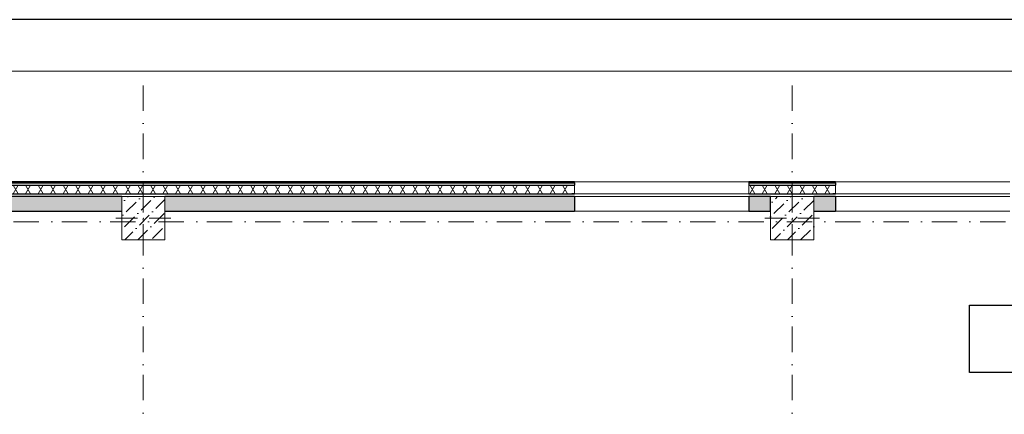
# Model space of a CAD drawing. Header units: millimetres. Extents: x -2890 to 117730, y -526 to 88572.
# Tile 31 of 65: x 30371 to 44029, y 77622 to 83105. Entities that reach past the tile are written whole.
import ezdxf

# ---------------------------------------------------------------- set-up
doc = ezdxf.new("R2010")
doc.units = ezdxf.units.MM
doc.header["$MEASUREMENT"] = 0
doc.set_wipeout_variables(frame=1)
doc.linetypes.add('Wipeout_Contour', pattern=[1000, 0, -1000])
doc.linetypes.add('Штрихпунктирная', pattern=[6.702778, 3.527778, -1.763889, 0, -1.411111])
for name, color, linetype in [('2D - Кладочный', 7, 'Continuous'), ('Конструктив - Колонны', 7, 'Continuous'), ('Конструктив - Стены Внутр сущ.', 7, 'Continuous'), ('Конструктив - Стены наружние фасад', 7, 'Continuous'), ('Чертеж и Рисунок', 7, 'Continuous'), ('Элемент Модели - Оси', 7, 'Continuous')]:
    doc.layers.add(name, color=color, linetype=linetype)
pattern_1 = [(60, (-30913.89, 8295.99), (-129.9038, 75), []), (120, (-30913.89, 8295.99), (129.9038, 75), [])]
pattern_2 = [(45, (-30913.89, 8295.99), (-70.71068, 70.71068), [])]
pattern_3 = [(45, (-30913.9, 8296), (-183.84776, 183.84776), [195, -65, 0, -65]), (45, (-30890.9, 8502.82), (-183.84776, 183.84776), [195, -65, 0, -65])]

msp = doc.modelspace()

# ---------------------------------------------------------------- linework, layer by layer
at = {"color": 7, "linetype": 'Continuous', "lineweight": 30, "ltscale": 100}
msp.add_line((117608, 83105), (1208, 83105), dxfattribs=at)
at = {"layer": '2D - Кладочный', "color": 1, "linetype": 'Continuous', "lineweight": 30, "ltscale": 100, "flags": 128}
msp.add_lwpolyline([(43543.8, 79136.7), (45855, 79136.7), (45855, 78205.1), (43543.8, 78205.1)], close=True, dxfattribs=at)
at = {"layer": 'Конструктив - Стены Внутр сущ.', "color": 7, "linetype": 'Continuous', "lineweight": 15, "ltscale": 100}
for p, q in [((38066.1, 80446), (40486.1, 80446)), ((41686.1, 80446), (44106.1, 80446))]:
    msp.add_line(p, q, dxfattribs=at)
at = {"layer": 'Конструктив - Стены Внутр сущ.', "color": 7, "linetype": 'Continuous', "lineweight": 30, "ltscale": 100, "flags": 128}
for points in [[(23386.1, 80446), (31786.1, 80446)], [(32386.1, 80446), (38066.1, 80446)], [(40486.1, 80446), (40786.1, 80446)], [(41386.2, 80446), (41686.1, 80446)]]:
    msp.add_lwpolyline(points, dxfattribs=at)
at = {"layer": 'Чертеж и Рисунок', "color": 7, "linetype": 'Continuous', "lineweight": 15, "ltscale": 100}
msp.add_line((3470.8, 82391.7), (114954, 82391.7), dxfattribs=at)

# ---------------------------------------------------------------- wipeouts: each hides what was drawn before it
at = {"color": 254, "linetype": 'Wipeout_Contour', "lineweight": 0, "ltscale": 100}
for points in [[(38066.1, 80806), (5196.1, 80806), (5196.1, 80686), (38066.1, 80686)], [(41686.1, 80806), (40486.1, 80806), (40486.1, 80686), (41686.1, 80686)]]:
    msp.add_wipeout(points, dxfattribs=at).dxf.layer = 'Конструктив - Стены наружние фасад'

# ---------------------------------------------------------------- next in the draw order: hatches: boundary and pattern name
at = {"layer": 'Конструктив - Стены Внутр сущ.', "linetype": 'Continuous', "lineweight": 15, "ltscale": 100}
for points in [[(23386.1, 80446), (31786.1, 80446), (31786.1, 80646), (23386.1, 80646)], [(32386.1, 80446), (38066.1, 80446), (38066.1, 80646), (32386.1, 80646)], [(40486.1, 80646), (40486.1, 80446), (40786.1, 80446), (40786.1, 80646)], [(41386.2, 80446), (41686.1, 80446), (41686.1, 80646), (41386.2, 80646)]]:
    msp.add_hatch(color=7, dxfattribs=at).paths.add_polyline_path(points)
at = {"layer": 'Конструктив - Стены наружние фасад', "linetype": 'Continuous', "lineweight": 5, "ltscale": 100}
h = msp.add_hatch(dxfattribs=at)
h.set_pattern_fill('ИЗОЛЯЦИЯ_02_0006', scale=100, style=0, pattern_type=2)
h.set_pattern_definition(pattern_1)
h.paths.add_polyline_path([(38066.1, 80806), (5196.1, 80806), (5196.1, 80686), (38066.1, 80686)])
h = msp.add_hatch(dxfattribs=at)
h.set_pattern_fill('ИЗОЛЯЦИЯ_02_0006', scale=100, style=0, pattern_type=2)
h.set_pattern_definition(pattern_1)
h.paths.add_polyline_path([(41686.1, 80806), (40486.1, 80806), (40486.1, 80686), (41686.1, 80686)])

# ---------------------------------------------------------------- next in the draw order: linework, layer by layer
at = {"layer": 'Конструктив - Стены Внутр сущ.', "color": 7, "linetype": 'Continuous', "lineweight": 30, "ltscale": 100}
for p, q in [((38066.1, 80646), (38066.1, 80446)), ((40486.1, 80646), (40486.1, 80446)), ((41686.1, 80646), (41686.1, 80446))]:
    msp.add_line(p, q, dxfattribs=at)
at = {"layer": 'Конструктив - Стены Внутр сущ.', "color": 7, "linetype": 'Continuous', "lineweight": 15, "ltscale": 100}
for p, q in [((40486.1, 80646), (38066.1, 80646)), ((44106.1, 80646), (41686.1, 80646))]:
    msp.add_line(p, q, dxfattribs=at)
at = {"layer": 'Конструктив - Стены Внутр сущ.', "color": 7, "linetype": 'Continuous', "lineweight": 30, "ltscale": 100, "flags": 128}
for points in [[(31786.1, 80646), (23386.1, 80646)], [(38066.1, 80646), (32386.1, 80646)], [(40786.1, 80646), (40486.1, 80646)], [(40786.1, 80446), (40786.1, 80646)], [(41686.1, 80646), (41386.2, 80646)]]:
    msp.add_lwpolyline(points, dxfattribs=at)
at = {"layer": 'Конструктив - Стены наружние фасад', "color": 7, "linetype": 'Continuous', "lineweight": 5, "ltscale": 100}
for p, q in [((38066.1, 80736), (38066.1, 80686)), ((40486.1, 80736), (40486.1, 80686)), ((41686.1, 80736), (41686.1, 80686))]:
    msp.add_line(p, q, dxfattribs=at)
at = {"layer": 'Конструктив - Стены наружние фасад', "color": 7, "linetype": 'Continuous', "lineweight": 30, "ltscale": 100}
for p, q in [((38066.1, 80686), (38029.1, 80686)), ((40486.1, 80686), (40523.1, 80686)), ((41686.1, 80686), (41649.1, 80686))]:
    msp.add_line(p, q, dxfattribs=at)
at = {"layer": 'Конструктив - Стены наружние фасад', "color": 7, "linetype": 'Continuous', "lineweight": 15, "ltscale": 100}
for p, q in [((38066.1, 80686), (40486.1, 80686)), ((41686.1, 80686), (44106.1, 80686))]:
    msp.add_line(p, q, dxfattribs=at)
at = {"layer": 'Конструктив - Стены наружние фасад', "color": 7, "linetype": 'Continuous', "lineweight": 30, "ltscale": 100, "flags": 128}
for points in [[(5196.1, 80686), (38066.1, 80686)], [(40486.1, 80686), (41686.1, 80686)]]:
    msp.add_lwpolyline(points, dxfattribs=at)

# ---------------------------------------------------------------- next in the draw order: wipeouts: each hides what was drawn before it
at = {"color": 254, "linetype": 'Wipeout_Contour', "lineweight": 0, "ltscale": 100}
for points, layer in [([(31786.1, 80046), (32386.1, 80046), (32386.1, 80646), (31786.1, 80646)], 'Конструктив - Колонны'), ([(40786.2, 80046), (41386.2, 80046), (41386.2, 80646), (40786.2, 80646)], 'Конструктив - Колонны'), ([(5046.1, 80836), (38066.1, 80836), (38066.1, 80851), (5046.1, 80851)], 'Конструктив - Стены наружние фасад'), ([(40486.1, 80836), (41686.1, 80836), (41686.1, 80851), (40486.1, 80851)], 'Конструктив - Стены наружние фасад')]:
    msp.add_wipeout(points, dxfattribs=at).dxf.layer = layer

# ---------------------------------------------------------------- next in the draw order: hatches: boundary and pattern name
at = {"layer": 'Конструктив - Колонны', "linetype": 'Continuous', "lineweight": 15, "ltscale": 100}
h = msp.add_hatch(dxfattribs=at)
h.set_pattern_fill('БЕТОН_01_0006', scale=100, style=0, pattern_type=2)
h.set_pattern_definition(pattern_3)
h.paths.add_polyline_path([(31786.1, 80046), (32386.1, 80046), (32386.1, 80646), (31786.1, 80646)])
h = msp.add_hatch(dxfattribs=at)
h.set_pattern_fill('БЕТОН_01_0006', scale=100, style=0, pattern_type=2)
h.set_pattern_definition(pattern_3)
h.paths.add_polyline_path([(40786.2, 80046), (41386.2, 80046), (41386.2, 80646), (40786.2, 80646)])
at = {"layer": 'Конструктив - Стены наружние фасад', "linetype": 'Continuous', "lineweight": 5, "ltscale": 100}
h = msp.add_hatch(dxfattribs=at)
h.set_pattern_fill('МЕТАЛЛ___ТВЕРДЫЙ_СПЛАВ_0006', scale=100, style=0, pattern_type=2)
h.set_pattern_definition(pattern_2)
h.paths.add_polyline_path([(5046.1, 80836), (38066.1, 80836), (38066.1, 80851), (5046.1, 80851)])
h = msp.add_hatch(dxfattribs=at)
h.set_pattern_fill('МЕТАЛЛ___ТВЕРДЫЙ_СПЛАВ_0006', scale=100, style=0, pattern_type=2)
h.set_pattern_definition(pattern_2)
h.paths.add_polyline_path([(40486.1, 80836), (41686.1, 80836), (41686.1, 80851), (40486.1, 80851)])

# ---------------------------------------------------------------- next in the draw order: linework, layer by layer
at = {"layer": 'Конструктив - Колонны', "color": 7, "linetype": 'Continuous', "lineweight": 0, "ltscale": 100}
for p, q in [((32086.1, 80426), (32086.1, 80726)), ((41086.2, 80426), (41086.2, 80726)), ((32006.1, 80346), (31706.1, 80346)), ((32166.1, 80346), (32466.1, 80346)), ((41006.2, 80346), (40706.2, 80346)), ((41166.2, 80346), (41466.2, 80346)), ((32086.1, 80266), (32086.1, 79966)), ((41086.2, 80266), (41086.2, 79966))]:
    msp.add_line(p, q, dxfattribs=at)
at = {"layer": 'Конструктив - Колонны', "color": 7, "linetype": 'Continuous', "lineweight": 15, "ltscale": 100, "flags": 128}
for points in [[(31786.1, 80046), (32386.1, 80046), (32386.1, 80646), (31786.1, 80646)], [(40786.2, 80046), (41386.2, 80046), (41386.2, 80646), (40786.2, 80646)]]:
    msp.add_lwpolyline(points, close=True, dxfattribs=at)
at = {"layer": 'Конструктив - Колонны', "color": 7, "linetype": 'Continuous', "lineweight": 0, "ltscale": 100}
for p in [(32086.1, 80346), (41086.2, 80346)]:
    msp.add_point(p, dxfattribs=at)
at = {"layer": 'Конструктив - Стены наружние фасад', "color": 7, "linetype": 'Continuous', "lineweight": 30, "ltscale": 100}
for p, q in [((5046.1, 80836), (38066.1, 80836)), ((5076.1, 80806), (38066.1, 80806)), ((38066.1, 80851), (38029.1, 80851)), ((38066.1, 80836), (38066.1, 80806)), ((40486.1, 80851), (40523.1, 80851)), ((40486.1, 80836), (41686.1, 80836)), ((40486.1, 80836), (40486.1, 80806)), ((40486.1, 80806), (41686.1, 80806)), ((41686.1, 80851), (41649.1, 80851)), ((41686.1, 80836), (41686.1, 80806))]:
    msp.add_line(p, q, dxfattribs=at)
at = {"layer": 'Конструктив - Стены наружние фасад', "color": 214, "linetype": 'Continuous', "lineweight": 15, "ltscale": 100}
for p, q in [((38066.1, 80851), (38066.1, 80836)), ((40486.1, 80851), (40486.1, 80836)), ((41686.1, 80851), (41686.1, 80836))]:
    msp.add_line(p, q, dxfattribs=at)
at = {"layer": 'Конструктив - Стены наружние фасад', "color": 7, "linetype": 'Continuous', "lineweight": 15, "ltscale": 100}
for p, q in [((40486.1, 80851), (38066.1, 80851)), ((44106.1, 80851), (41686.1, 80851))]:
    msp.add_line(p, q, dxfattribs=at)
at = {"layer": 'Конструктив - Стены наружние фасад', "color": 7, "linetype": 'Continuous', "lineweight": 5, "ltscale": 100}
for p, q in [((38066.1, 80806), (38066.1, 80736)), ((40486.1, 80806), (40486.1, 80736)), ((41686.1, 80806), (41686.1, 80736))]:
    msp.add_line(p, q, dxfattribs=at)
at = {"layer": 'Конструктив - Стены наружние фасад', "color": 7, "linetype": 'Continuous', "lineweight": 30, "ltscale": 100, "flags": 128}
for points in [[(38066.1, 80851), (21991.1, 80851)], [(41686.1, 80851), (40486.1, 80851)]]:
    msp.add_lwpolyline(points, dxfattribs=at)
at = {"layer": 'Элемент Модели - Оси', "color": 7, "linetype": 'Штрихпунктирная', "lineweight": 15, "ltscale": 100}
for p, q in [((32086.1, 82191.7), (32086.1, 15620.8)), ((41086.1, 82191.7), (41086.1, 15620.8))]:
    msp.add_line(p, q, dxfattribs=at)
at = {"layer": 'Элемент Модели - Оси', "color": 1, "linetype": 'Штрихпунктирная', "lineweight": 15, "ltscale": 100}
msp.add_line((3470.8, 80296), (88811.6, 80296), dxfattribs=at)

doc.saveas('drawing.dxf')
